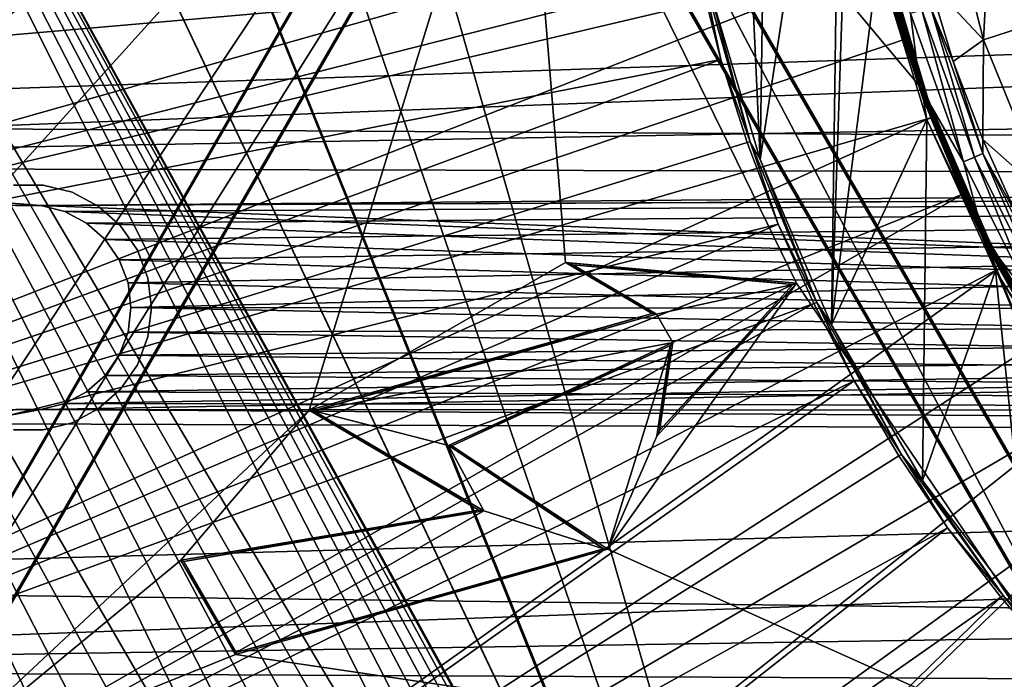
# Model space of a CAD drawing. Header units: millimetres. Extents: x -42.5 to 42.5, y -42.5 to 42.5.
# Tile 20 of 148: x -26.1 to -14.1, y -12.5 to -4.5. Entities that reach past the tile are written whole.
import ezdxf

# ---------------------------------------------------------------- set-up
doc = ezdxf.new("R2010")
doc.units = ezdxf.units.MM
doc.header["$LTSCALE"] = 127.314815
for name, color, linetype in [('104', 7, 'CONTINUOUS'), ('115', 7, 'CONTINUOUS'), ('134', 7, 'CONTINUOUS'), ('137', 7, 'CONTINUOUS'), ('16', 7, 'CONTINUOUS'), ('17', 7, 'CONTINUOUS'), ('183', 7, 'CONTINUOUS'), ('184', 7, 'CONTINUOUS'), ('186', 7, 'CONTINUOUS'), ('187', 7, 'CONTINUOUS'), ('188', 7, 'CONTINUOUS'), ('190', 7, 'CONTINUOUS'), ('191', 7, 'CONTINUOUS'), ('192', 7, 'CONTINUOUS'), ('193', 7, 'CONTINUOUS'), ('194', 7, 'CONTINUOUS'), ('195', 7, 'CONTINUOUS'), ('196', 7, 'CONTINUOUS'), ('197', 7, 'CONTINUOUS'), ('198', 7, 'CONTINUOUS'), ('199', 7, 'CONTINUOUS'), ('200', 7, 'CONTINUOUS'), ('201', 7, 'CONTINUOUS'), ('202', 7, 'CONTINUOUS'), ('45', 7, 'CONTINUOUS'), ('46', 7, 'CONTINUOUS'), ('49', 7, 'CONTINUOUS'), ('50', 7, 'CONTINUOUS'), ('51', 7, 'CONTINUOUS'), ('6', 7, 'CONTINUOUS'), ('63', 7, 'CONTINUOUS'), ('64', 7, 'CONTINUOUS'), ('9', 7, 'CONTINUOUS')]:
    doc.layers.add(name, color=color, linetype=linetype)

msp = doc.modelspace()

# ---------------------------------------------------------------- linework, layer by layer
at = {"layer": '104', "linetype": 'Continuous'}
for points in [[(-27.527, 19.092, 33.6), (-25.741, 21.439, 33.6), (-11.819, -5.822, 33.6), (-27.527, 19.092, 33.6)], [(-11.819, -5.822, 33.6), (-25.741, 21.439, 33.6), (-11.994, -5.127, 33.6), (-11.819, -5.822, 33.6)], [(-11.994, -5.127, 33.6), (-25.741, 21.439, 33.6), (-12.216, -4.446, 33.6), (-11.994, -5.127, 33.6)], [(-29.101, 16.595, 33.6), (-27.527, 19.092, 33.6), (-15.319, -23.489, 33.6), (-29.101, 16.595, 33.6)], [(-15.319, -23.489, 33.6), (-27.527, 19.092, 33.6), (-11.819, -5.822, 33.6), (-15.319, -23.489, 33.6)], [(-30.448, 13.97, 33.6), (-29.101, 16.595, 33.6), (-15.319, -23.489, 33.6), (-30.448, 13.97, 33.6)], [(-31.558, 11.24, 33.6), (-30.448, 13.97, 33.6), (-16.631, -20.29, 33.6), (-31.558, 11.24, 33.6)], [(-16.631, -20.29, 33.6), (-30.448, 13.97, 33.6), (-15.319, -23.489, 33.6), (-16.631, -20.29, 33.6)], [(-32.425, 8.42, 33.6), (-31.558, 11.24, 33.6), (-16.887, -19.758, 33.6), (-32.425, 8.42, 33.6)], [(-16.887, -19.758, 33.6), (-31.558, 11.24, 33.6), (-16.631, -20.29, 33.6), (-16.887, -19.758, 33.6)], [(-33.04, 5.534, 33.6), (-32.425, 8.42, 33.6), (-19.767, -16.882, 33.6), (-33.04, 5.534, 33.6)], [(-17.188, -19.249, 33.6), (-32.425, 8.42, 33.6), (-16.887, -19.758, 33.6), (-17.188, -19.249, 33.6)], [(-19.767, -16.882, 33.6), (-32.425, 8.42, 33.6), (-19.26, -17.181, 33.6), (-19.767, -16.882, 33.6)], [(-19.26, -17.181, 33.6), (-32.425, 8.42, 33.6), (-18.778, -17.522, 33.6), (-19.26, -17.181, 33.6)], [(-18.778, -17.522, 33.6), (-32.425, 8.42, 33.6), (-18.329, -17.901, 33.6), (-18.778, -17.522, 33.6)], [(-18.329, -17.901, 33.6), (-32.425, 8.42, 33.6), (-17.91, -18.318, 33.6), (-18.329, -17.901, 33.6)], [(-17.91, -18.318, 33.6), (-32.425, 8.42, 33.6), (-17.53, -18.767, 33.6), (-17.91, -18.318, 33.6)], [(-17.53, -18.767, 33.6), (-32.425, 8.42, 33.6), (-17.188, -19.249, 33.6), (-17.53, -18.767, 33.6)], [(-33.398, 2.609, 33.6), (-33.04, 5.534, 33.6), (-22.578, -16.076, 33.6), (-33.398, 2.609, 33.6)], [(-22.578, -16.076, 33.6), (-33.04, 5.534, 33.6), (-21.994, -16.141, 33.6), (-22.578, -16.076, 33.6)], [(-21.994, -16.141, 33.6), (-33.04, 5.534, 33.6), (-21.414, -16.256, 33.6), (-21.994, -16.141, 33.6)], [(-21.414, -16.256, 33.6), (-33.04, 5.534, 33.6), (-20.849, -16.418, 33.6), (-21.414, -16.256, 33.6)], [(-20.849, -16.418, 33.6), (-33.04, 5.534, 33.6), (-20.297, -16.628, 33.6), (-20.849, -16.418, 33.6)], [(-20.297, -16.628, 33.6), (-33.04, 5.534, 33.6), (-19.767, -16.882, 33.6), (-20.297, -16.628, 33.6)], [(-33.498, -0.34, 33.6), (-33.398, 2.609, 33.6), (-24.343, -16.179, 33.6), (-33.498, -0.34, 33.6)], [(-24.343, -16.179, 33.6), (-33.398, 2.609, 33.6), (-23.759, -16.095, 33.6), (-24.343, -16.179, 33.6)], [(-23.759, -16.095, 33.6), (-33.398, 2.609, 33.6), (-23.169, -16.061, 33.6), (-23.759, -16.095, 33.6)], [(-23.169, -16.061, 33.6), (-33.398, 2.609, 33.6), (-22.578, -16.076, 33.6), (-23.169, -16.061, 33.6)], [(-33.338, -3.287, 33.6), (-33.498, -0.34, 33.6), (-25.484, -16.493, 33.6), (-33.338, -3.287, 33.6)], [(-25.484, -16.493, 33.6), (-33.498, -0.34, 33.6), (-24.922, -16.312, 33.6), (-25.484, -16.493, 33.6)], [(-24.922, -16.312, 33.6), (-33.498, -0.34, 33.6), (-24.343, -16.179, 33.6), (-24.922, -16.312, 33.6)], [(-26.56, -16.997, 33.6), (-33.338, -3.287, 33.6), (-26.029, -16.721, 33.6), (-26.56, -16.997, 33.6)], [(-26.029, -16.721, 33.6), (-33.338, -3.287, 33.6), (-25.484, -16.493, 33.6), (-26.029, -16.721, 33.6)], [(-10.951, -7.325, 33.6), (-15.319, -23.489, 33.6), (-11.819, -5.822, 33.6), (-10.951, -7.325, 33.6)], [(-10.437, -7.824, 33.6), (-15.319, -23.489, 33.6), (-10.951, -7.325, 33.6), (-10.437, -7.824, 33.6)], [(-9.959, -8.356, 33.6), (-15.319, -23.489, 33.6), (-10.437, -7.824, 33.6), (-9.959, -8.356, 33.6)], [(-9.517, -8.92, 33.6), (-15.319, -23.489, 33.6), (-9.959, -8.356, 33.6), (-9.517, -8.92, 33.6)], [(-9.116, -9.513, 33.6), (-15.319, -23.489, 33.6), (-9.517, -8.92, 33.6), (-9.116, -9.513, 33.6)], [(-8.424, -10.039, 33.6), (-15.319, -23.489, 33.6), (-9.116, -9.513, 33.6), (-8.424, -10.039, 33.6)], [(-7.786, -10.629, 33.6), (-15.319, -23.489, 33.6), (-8.424, -10.039, 33.6), (-7.786, -10.629, 33.6)], [(-7.132, -10.922, 33.6), (-15.319, -23.489, 33.6), (-7.786, -10.629, 33.6), (-7.132, -10.922, 33.6)], [(-6.5, -11.258, 33.6), (-15.319, -23.489, 33.6), (-7.132, -10.922, 33.6), (-6.5, -11.258, 33.6)], [(-5.892, -11.637, 33.6), (-15.319, -23.489, 33.6), (-6.5, -11.258, 33.6), (-5.892, -11.637, 33.6)], [(-5.312, -12.057, 33.6), (-15.319, -23.489, 33.6), (-5.892, -11.637, 33.6), (-5.312, -12.057, 33.6)], [(-4.482, -12.315, 33.6), (-15.319, -23.489, 33.6), (-5.312, -12.057, 33.6), (-4.482, -12.315, 33.6)], [(-3.681, -12.651, 33.6), (-15.319, -23.489, 33.6), (-4.482, -12.315, 33.6), (-3.681, -12.651, 33.6)]]:
    msp.add_3dface(points, dxfattribs=at)
at = {"layer": '115', "linetype": 'Continuous'}
for points in [[(-32.985, -3.203, 35.6), (-32.576, -6.088, 35.6), (-14.655, 6.535, 35.6), (-32.985, -3.203, 35.6)], [(-14.655, 6.535, 35.6), (-32.576, -6.088, 35.6), (-15.36, 4.639, 35.6), (-14.655, 6.535, 35.6)], [(-15.36, 4.639, 35.6), (-32.576, -6.088, 35.6), (-15.623, 3.657, 35.6), (-15.36, 4.639, 35.6)], [(-15.623, 3.657, 35.6), (-32.576, -6.088, 35.6), (-19.988, 0.494, 35.6), (-15.623, 3.657, 35.6)], [(-32.576, -6.088, 35.6), (-31.915, -8.929, 35.6), (-19.988, 0.494, 35.6), (-32.576, -6.088, 35.6)], [(-31.915, -8.929, 35.6), (-31.006, -11.702, 35.6), (-19.988, 0.494, 35.6), (-31.915, -8.929, 35.6)], [(-31.006, -11.702, 35.6), (-29.858, -14.379, 35.6), (-19.988, 0.494, 35.6), (-31.006, -11.702, 35.6)], [(-29.858, -14.379, 35.6), (-28.647, -14.506, 35.6), (-19.988, 0.494, 35.6), (-29.858, -14.379, 35.6)], [(-15.141, -5.31, 35.6), (-15.687, -3.371, 35.6), (-19.988, 0.494, 35.6), (-15.141, -5.31, 35.6)], [(-11.327, -14.505, 35.6), (-15.141, -5.31, 35.6), (-19.988, 0.494, 35.6), (-11.327, -14.505, 35.6)], [(-14.358, -7.164, 35.6), (-15.141, -5.31, 35.6), (-11.327, -14.505, 35.6), (-14.358, -7.164, 35.6)], [(-13.348, -8.905, 35.6), (-14.358, -7.164, 35.6), (-11.327, -14.505, 35.6), (-13.348, -8.905, 35.6)]]:
    msp.add_3dface(points, dxfattribs=at)
at = {"layer": '134', "linetype": 'Continuous'}
for points in [[(-15.687, -3.371, 35.6), (-15.141, -5.31, 35.6), (-15.256, -4.419, 35.627), (-15.687, -3.371, 35.6)], [(-15.031, -4.028, 35.977), (-15.01, -4.348, 35.826), (-14.735, -5.002, 35.977), (-15.031, -4.028, 35.977)], [(-15.256, -4.419, 35.627), (-14.612, -6.226, 35.627), (-15.117, -4.379, 35.705), (-15.256, -4.419, 35.627)], [(-15.256, -4.419, 35.627), (-15.141, -5.31, 35.6), (-14.612, -6.226, 35.627), (-15.256, -4.419, 35.627)], [(-15.117, -4.379, 35.705), (-14.479, -6.169, 35.705), (-15.01, -4.348, 35.826), (-15.117, -4.379, 35.705)], [(-15.117, -4.379, 35.705), (-14.612, -6.226, 35.627), (-14.479, -6.169, 35.705), (-15.117, -4.379, 35.705)], [(-15.01, -4.348, 35.826), (-14.377, -6.125, 35.826), (-14.735, -5.002, 35.977), (-15.01, -4.348, 35.826)], [(-15.01, -4.348, 35.826), (-14.479, -6.169, 35.705), (-14.377, -6.125, 35.826), (-15.01, -4.348, 35.826)], [(-14.735, -5.002, 35.977), (-14.377, -6.125, 35.826), (-14.376, -5.955, 35.977), (-14.735, -5.002, 35.977)], [(-15.141, -5.31, 35.6), (-14.358, -7.164, 35.6), (-14.612, -6.226, 35.627), (-15.141, -5.31, 35.6)], [(-14.376, -5.955, 35.977), (-14.377, -6.125, 35.826), (-13.956, -6.883, 35.977), (-14.376, -5.955, 35.977)], [(-14.612, -6.226, 35.627), (-13.755, -7.942, 35.627), (-14.479, -6.169, 35.705), (-14.612, -6.226, 35.627)], [(-14.612, -6.226, 35.627), (-14.358, -7.164, 35.6), (-13.755, -7.942, 35.627), (-14.612, -6.226, 35.627)], [(-14.479, -6.169, 35.705), (-13.63, -7.869, 35.705), (-14.377, -6.125, 35.826), (-14.479, -6.169, 35.705)], [(-14.479, -6.169, 35.705), (-13.755, -7.942, 35.627), (-13.63, -7.869, 35.705), (-14.479, -6.169, 35.705)], [(-14.377, -6.125, 35.826), (-13.533, -7.814, 35.826), (-13.956, -6.883, 35.977), (-14.377, -6.125, 35.826)], [(-14.377, -6.125, 35.826), (-13.63, -7.869, 35.705), (-13.533, -7.814, 35.826), (-14.377, -6.125, 35.826)], [(-14.358, -7.164, 35.6), (-13.348, -8.905, 35.6), (-13.755, -7.942, 35.627), (-14.358, -7.164, 35.6)]]:
    msp.add_3dface(points, dxfattribs=at)
at = {"layer": '137', "linetype": 'Continuous'}
for points in [[(-14.257, -2.626, 38.669), (-13.767, -4.543, 38.669), (-13.422, -2.472, 40.007), (-14.257, -2.626, 38.669)], [(-14.88, -2.74, 37.309), (-14.369, -4.741, 37.309), (-14.257, -2.626, 38.669), (-14.88, -2.74, 37.309)], [(-14.257, -2.626, 38.669), (-14.369, -4.741, 37.309), (-13.767, -4.543, 38.669), (-14.257, -2.626, 38.669)], [(-14.88, -2.74, 37.309), (-15.031, -4.028, 35.977), (-14.369, -4.741, 37.309), (-14.88, -2.74, 37.309)], [(-15.031, -4.028, 35.977), (-14.735, -5.002, 35.977), (-14.369, -4.741, 37.309), (-15.031, -4.028, 35.977)], [(-14.369, -4.741, 37.309), (-13.589, -6.653, 37.309), (-13.767, -4.543, 38.669), (-14.369, -4.741, 37.309)], [(-14.735, -5.002, 35.977), (-14.376, -5.955, 35.977), (-14.369, -4.741, 37.309), (-14.735, -5.002, 35.977)], [(-14.369, -4.741, 37.309), (-14.376, -5.955, 35.977), (-13.589, -6.653, 37.309), (-14.369, -4.741, 37.309)], [(-14.376, -5.955, 35.977), (-13.956, -6.883, 35.977), (-13.589, -6.653, 37.309), (-14.376, -5.955, 35.977)]]:
    msp.add_3dface(points, dxfattribs=at)
at = {"layer": '16', "linetype": 'Continuous'}
for points in [[(-24.75, -8, 24.8), (-24.75, -8, 20.4), (-24.786, -8.299, 20.4), (-24.75, -8, 24.8)], [(-24.786, -8.3, 24.8), (-24.75, -8, 24.8), (-24.786, -8.299, 20.4), (-24.786, -8.3, 24.8)], [(-24.786, -8.3, 24.8), (-24.786, -8.299, 20.4), (-24.893, -8.581, 20.4), (-24.786, -8.3, 24.8)], [(-24.893, -8.581, 24.8), (-24.786, -8.3, 24.8), (-24.893, -8.581, 20.4), (-24.893, -8.581, 24.8)], [(-24.893, -8.581, 24.8), (-24.893, -8.581, 20.4), (-25.065, -8.829, 20.4), (-24.893, -8.581, 24.8)], [(-25.065, -8.829, 24.8), (-24.893, -8.581, 24.8), (-25.065, -8.829, 20.4), (-25.065, -8.829, 24.8)], [(-25.065, -8.829, 24.8), (-25.065, -8.829, 20.4), (-25.29, -9.029, 20.4), (-25.065, -8.829, 24.8)], [(-25.29, -9.029, 24.8), (-25.065, -8.829, 24.8), (-25.29, -9.029, 20.4), (-25.29, -9.029, 24.8)], [(-25.557, -9.169, 24.8), (-25.29, -9.029, 24.8), (-25.557, -9.169, 20.4), (-25.557, -9.169, 24.8)], [(-25.29, -9.029, 24.8), (-25.29, -9.029, 20.4), (-25.557, -9.169, 20.4), (-25.29, -9.029, 24.8)], [(-25.849, -9.241, 24.8), (-25.557, -9.169, 24.8), (-25.85, -9.241, 20.4), (-25.849, -9.241, 24.8)], [(-25.557, -9.169, 24.8), (-25.557, -9.169, 20.4), (-25.85, -9.241, 20.4), (-25.557, -9.169, 24.8)], [(-26.15, -9.241, 24.8), (-25.85, -9.241, 20.4), (-26.151, -9.241, 20.4), (-26.15, -9.241, 24.8)], [(-26.15, -9.241, 24.8), (-25.849, -9.241, 24.8), (-25.85, -9.241, 20.4), (-26.15, -9.241, 24.8)]]:
    msp.add_3dface(points, dxfattribs=at)
at = {"layer": '17', "linetype": 'Continuous'}
for points in [[(-25.85, -6.759, 24.8), (-26.151, -6.759, 24.8), (-26.15, -6.759, 20.4), (-25.85, -6.759, 24.8)], [(-25.85, -6.759, 24.8), (-26.15, -6.759, 20.4), (-25.849, -6.759, 20.4), (-25.85, -6.759, 24.8)], [(-25.557, -6.831, 24.8), (-25.85, -6.759, 24.8), (-25.557, -6.831, 20.4), (-25.557, -6.831, 24.8)], [(-25.85, -6.759, 24.8), (-25.849, -6.759, 20.4), (-25.557, -6.831, 20.4), (-25.85, -6.759, 24.8)], [(-25.29, -6.971, 24.8), (-25.557, -6.831, 24.8), (-25.29, -6.971, 20.4), (-25.29, -6.971, 24.8)], [(-25.557, -6.831, 24.8), (-25.557, -6.831, 20.4), (-25.29, -6.971, 20.4), (-25.557, -6.831, 24.8)], [(-25.065, -7.171, 24.8), (-25.29, -6.971, 24.8), (-25.065, -7.171, 20.4), (-25.065, -7.171, 24.8)], [(-25.29, -6.971, 24.8), (-25.29, -6.971, 20.4), (-25.065, -7.171, 20.4), (-25.29, -6.971, 24.8)], [(-25.065, -7.171, 24.8), (-25.065, -7.171, 20.4), (-24.893, -7.419, 20.4), (-25.065, -7.171, 24.8)], [(-24.893, -7.419, 24.8), (-25.065, -7.171, 24.8), (-24.893, -7.419, 20.4), (-24.893, -7.419, 24.8)], [(-24.893, -7.419, 24.8), (-24.893, -7.419, 20.4), (-24.786, -7.7, 20.4), (-24.893, -7.419, 24.8)], [(-24.786, -7.701, 24.8), (-24.893, -7.419, 24.8), (-24.786, -7.7, 20.4), (-24.786, -7.701, 24.8)], [(-24.75, -8, 20.4), (-24.786, -7.701, 24.8), (-24.786, -7.7, 20.4), (-24.75, -8, 20.4)], [(-24.75, -8, 24.8), (-24.786, -7.701, 24.8), (-24.75, -8, 20.4), (-24.75, -8, 24.8)]]:
    msp.add_3dface(points, dxfattribs=at)
at = {"layer": '183', "linetype": 'Continuous'}
for points in [[(-19.988, 0.494, 35.6), (-28.647, -14.506, 35.6), (-19.988, 0.452, 35.3), (-19.988, 0.494, 35.6)], [(-19.988, 0.452, 35.3), (-28.647, -14.506, 35.6), (-28.611, -14.485, 35.3), (-19.988, 0.452, 35.3)]]:
    msp.add_3dface(points, dxfattribs=at)
at = {"layer": '184', "linetype": 'Continuous'}
for points in [[(-11.327, -14.505, 35.6), (-19.988, 0.494, 35.6), (-11.363, -14.484, 35.3), (-11.327, -14.505, 35.6)], [(-19.988, 0.494, 35.6), (-19.988, 0.452, 35.3), (-11.363, -14.484, 35.3), (-19.988, 0.494, 35.6)]]:
    msp.add_3dface(points, dxfattribs=at)
at = {"layer": '186', "linetype": 'Continuous'}
for points in [[(-19.988, 0.452, 35.3), (-28.611, -14.485, 35.3), (-19.997, -0.802, 35.3), (-19.988, 0.452, 35.3)], [(-19.988, 0.452, 35.3), (-19.997, -0.802, 35.3), (-12.454, -13.865, 35.3), (-19.988, 0.452, 35.3)], [(-11.363, -14.484, 35.3), (-19.988, 0.452, 35.3), (-12.454, -13.865, 35.3), (-11.363, -14.484, 35.3)], [(-19.997, -0.802, 35.3), (-28.611, -14.485, 35.3), (-27.538, -13.866, 35.3), (-19.997, -0.802, 35.3)]]:
    msp.add_3dface(points, dxfattribs=at)
at = {"layer": '187', "linetype": 'Continuous'}
for points in [[(-19.997, -0.802, 35.3), (-19.997, -0.844, 35.6), (-12.49, -13.844, 35.6), (-19.997, -0.802, 35.3)], [(-12.454, -13.865, 35.3), (-19.997, -0.802, 35.3), (-12.49, -13.844, 35.6), (-12.454, -13.865, 35.3)]]:
    msp.add_3dface(points, dxfattribs=at)
at = {"layer": '188', "linetype": 'Continuous'}
for points in [[(-19.997, -0.844, 35.6), (-27.501, -13.845, 35.6), (-22.582, -9.252, 35.6), (-19.997, -0.844, 35.6)], [(-19.458, -7.453, 35.6), (-19.997, -0.844, 35.6), (-22.582, -9.252, 35.6), (-19.458, -7.453, 35.6)], [(-12.49, -13.844, 35.6), (-19.997, -0.844, 35.6), (-16.645, -7.703, 35.6), (-12.49, -13.844, 35.6)], [(-16.645, -7.703, 35.6), (-19.997, -0.844, 35.6), (-19.458, -7.453, 35.6), (-16.645, -7.703, 35.6)], [(-18.403, -8.073, 35.6), (-19.458, -7.453, 35.6), (-22.582, -9.252, 35.6), (-18.403, -8.073, 35.6)], [(-18.944, -10.945, 35.6), (-12.49, -13.844, 35.6), (-16.645, -7.703, 35.6), (-18.944, -10.945, 35.6)], [(-18.345, -9.565, 35.6), (-18.944, -10.945, 35.6), (-16.645, -7.703, 35.6), (-18.345, -9.565, 35.6)], [(-20.842, -9.684, 35.6), (-18.944, -10.945, 35.6), (-18.178, -8.461, 35.6), (-20.842, -9.684, 35.6)], [(-18.178, -8.461, 35.6), (-18.944, -10.945, 35.6), (-18.345, -9.565, 35.6), (-18.178, -8.461, 35.6)], [(-22.582, -9.252, 35.6), (-27.501, -13.845, 35.6), (-24.141, -11.076, 35.6), (-22.582, -9.252, 35.6)], [(-20.513, -10.467, 35.6), (-22.582, -9.252, 35.6), (-24.141, -11.076, 35.6), (-20.513, -10.467, 35.6)], [(-23.478, -12.225, 35.6), (-12.49, -13.844, 35.6), (-18.944, -10.945, 35.6), (-23.478, -12.225, 35.6)], [(-27.501, -13.845, 35.6), (-23.478, -12.225, 35.6), (-24.141, -11.076, 35.6), (-27.501, -13.845, 35.6)], [(-27.501, -13.845, 35.6), (-12.49, -13.844, 35.6), (-23.478, -12.225, 35.6), (-27.501, -13.845, 35.6)]]:
    msp.add_3dface(points, dxfattribs=at)
at = {"layer": '190', "linetype": 'Continuous'}
for points in [[(-19.997, -0.802, 35.3), (-27.538, -13.866, 35.3), (-19.997, -0.844, 35.6), (-19.997, -0.802, 35.3)], [(-19.997, -0.844, 35.6), (-27.538, -13.866, 35.3), (-27.501, -13.845, 35.6), (-19.997, -0.844, 35.6)]]:
    msp.add_3dface(points, dxfattribs=at)
at = {"layer": '191', "linetype": 'Continuous'}
for points in [[(-24.141, -11.076, 35.6), (-23.478, -12.225, 35.6), (-24.108, -11.092, 35.3), (-24.141, -11.076, 35.6)], [(-24.108, -11.092, 35.3), (-23.478, -12.225, 35.6), (-23.468, -12.2, 35.3), (-24.108, -11.092, 35.3)]]:
    msp.add_3dface(points, dxfattribs=at)
at = {"layer": '192', "linetype": 'Continuous'}
for points in [[(-20.513, -10.467, 35.6), (-24.141, -11.076, 35.6), (-24.108, -11.092, 35.3), (-20.513, -10.467, 35.6)], [(-20.513, -10.467, 35.6), (-24.108, -11.092, 35.3), (-20.453, -10.478, 35.3), (-20.513, -10.467, 35.6)]]:
    msp.add_3dface(points, dxfattribs=at)
at = {"layer": '193', "linetype": 'Continuous'}
for points in [[(-22.582, -9.252, 35.6), (-20.513, -10.467, 35.6), (-22.529, -9.259, 35.3), (-22.582, -9.252, 35.6)], [(-20.513, -10.467, 35.6), (-20.453, -10.478, 35.3), (-22.529, -9.259, 35.3), (-20.513, -10.467, 35.6)]]:
    msp.add_3dface(points, dxfattribs=at)
at = {"layer": '194', "linetype": 'Continuous'}
for points in [[(-18.403, -8.073, 35.6), (-22.582, -9.252, 35.6), (-22.529, -9.259, 35.3), (-18.403, -8.073, 35.6)], [(-18.403, -8.073, 35.6), (-22.529, -9.259, 35.3), (-18.35, -8.08, 35.3), (-18.403, -8.073, 35.6)]]:
    msp.add_3dface(points, dxfattribs=at)
at = {"layer": '195', "linetype": 'Continuous'}
for points in [[(-19.458, -7.453, 35.6), (-18.403, -8.073, 35.6), (-19.367, -7.482, 35.3), (-19.458, -7.453, 35.6)], [(-18.403, -8.073, 35.6), (-18.35, -8.08, 35.3), (-19.367, -7.482, 35.3), (-18.403, -8.073, 35.6)]]:
    msp.add_3dface(points, dxfattribs=at)
at = {"layer": '196', "linetype": 'Continuous'}
for points in [[(-19.458, -7.453, 35.6), (-19.367, -7.482, 35.3), (-16.689, -7.72, 35.3), (-19.458, -7.453, 35.6)], [(-16.645, -7.703, 35.6), (-19.458, -7.453, 35.6), (-16.689, -7.72, 35.3), (-16.645, -7.703, 35.6)]]:
    msp.add_3dface(points, dxfattribs=at)
at = {"layer": '197', "linetype": 'Continuous'}
for points in [[(-18.345, -9.565, 35.6), (-16.645, -7.703, 35.6), (-18.314, -9.5, 35.3), (-18.345, -9.565, 35.6)], [(-16.645, -7.703, 35.6), (-16.689, -7.72, 35.3), (-18.314, -9.5, 35.3), (-16.645, -7.703, 35.6)]]:
    msp.add_3dface(points, dxfattribs=at)
at = {"layer": '198', "linetype": 'Continuous'}
for points in [[(-18.178, -8.461, 35.6), (-18.345, -9.565, 35.6), (-18.314, -9.5, 35.3), (-18.178, -8.461, 35.6)], [(-18.178, -8.461, 35.6), (-18.314, -9.5, 35.3), (-18.152, -8.426, 35.3), (-18.178, -8.461, 35.6)]]:
    msp.add_3dface(points, dxfattribs=at)
at = {"layer": '199', "linetype": 'Continuous'}
for points in [[(-18.178, -8.461, 35.6), (-18.152, -8.426, 35.3), (-20.885, -9.681, 35.3), (-18.178, -8.461, 35.6)], [(-20.842, -9.684, 35.6), (-18.178, -8.461, 35.6), (-20.885, -9.681, 35.3), (-20.842, -9.684, 35.6)]]:
    msp.add_3dface(points, dxfattribs=at)
at = {"layer": '200', "linetype": 'Continuous'}
for points in [[(-20.842, -9.684, 35.6), (-20.885, -9.681, 35.3), (-18.994, -10.938, 35.3), (-20.842, -9.684, 35.6)], [(-18.944, -10.945, 35.6), (-20.842, -9.684, 35.6), (-18.994, -10.938, 35.3), (-18.944, -10.945, 35.6)]]:
    msp.add_3dface(points, dxfattribs=at)
at = {"layer": '201', "linetype": 'Continuous'}
for points in [[(-23.478, -12.225, 35.6), (-18.944, -10.945, 35.6), (-23.468, -12.2, 35.3), (-23.478, -12.225, 35.6)], [(-23.468, -12.2, 35.3), (-18.944, -10.945, 35.6), (-18.994, -10.938, 35.3), (-23.468, -12.2, 35.3)]]:
    msp.add_3dface(points, dxfattribs=at)
at = {"layer": '202', "linetype": 'Continuous'}
for points in [[(-19.367, -7.482, 35.3), (-18.35, -8.08, 35.3), (-16.689, -7.72, 35.3), (-19.367, -7.482, 35.3)], [(-16.689, -7.72, 35.3), (-18.35, -8.08, 35.3), (-18.152, -8.426, 35.3), (-16.689, -7.72, 35.3)], [(-18.314, -9.5, 35.3), (-16.689, -7.72, 35.3), (-18.152, -8.426, 35.3), (-18.314, -9.5, 35.3)], [(-18.35, -8.08, 35.3), (-22.529, -9.259, 35.3), (-18.152, -8.426, 35.3), (-18.35, -8.08, 35.3)], [(-18.152, -8.426, 35.3), (-22.529, -9.259, 35.3), (-20.885, -9.681, 35.3), (-18.152, -8.426, 35.3)], [(-22.529, -9.259, 35.3), (-20.453, -10.478, 35.3), (-20.885, -9.681, 35.3), (-22.529, -9.259, 35.3)], [(-20.885, -9.681, 35.3), (-20.453, -10.478, 35.3), (-18.994, -10.938, 35.3), (-20.885, -9.681, 35.3)], [(-24.108, -11.092, 35.3), (-23.468, -12.2, 35.3), (-20.453, -10.478, 35.3), (-24.108, -11.092, 35.3)], [(-20.453, -10.478, 35.3), (-23.468, -12.2, 35.3), (-18.994, -10.938, 35.3), (-20.453, -10.478, 35.3)]]:
    msp.add_3dface(points, dxfattribs=at)
at = {"layer": '45', "linetype": 'Continuous'}
for points in [[(-24.5, -8, 20.4), (-24.544, -8.359, 20.4), (-24.5, -8, 24.8), (-24.5, -8, 20.4)], [(-24.5, -8, 24.8), (-24.544, -8.359, 20.4), (-24.544, -8.359, 24.8), (-24.5, -8, 24.8)], [(-24.544, -8.359, 20.4), (-24.672, -8.697, 20.4), (-24.544, -8.359, 24.8), (-24.544, -8.359, 20.4)], [(-24.544, -8.359, 24.8), (-24.672, -8.697, 20.4), (-24.672, -8.697, 24.8), (-24.544, -8.359, 24.8)], [(-24.672, -8.697, 20.4), (-24.877, -8.995, 20.4), (-24.672, -8.697, 24.8), (-24.672, -8.697, 20.4)], [(-24.672, -8.697, 24.8), (-24.877, -8.995, 20.4), (-24.877, -8.995, 24.8), (-24.672, -8.697, 24.8)], [(-24.877, -8.995, 20.4), (-25.148, -9.234, 20.4), (-24.877, -8.995, 24.8), (-24.877, -8.995, 20.4)], [(-24.877, -8.995, 24.8), (-25.148, -9.234, 20.4), (-25.148, -9.234, 24.8), (-24.877, -8.995, 24.8)], [(-25.148, -9.234, 20.4), (-25.468, -9.403, 20.4), (-25.148, -9.234, 24.8), (-25.148, -9.234, 20.4)], [(-25.148, -9.234, 24.8), (-25.468, -9.403, 20.4), (-25.468, -9.403, 24.8), (-25.148, -9.234, 24.8)], [(-25.468, -9.403, 20.4), (-25.819, -9.489, 20.4), (-25.468, -9.403, 24.8), (-25.468, -9.403, 20.4)], [(-25.468, -9.403, 24.8), (-25.819, -9.489, 20.4), (-25.819, -9.489, 24.8), (-25.468, -9.403, 24.8)], [(-25.819, -9.489, 24.8), (-26.181, -9.489, 20.4), (-26.181, -9.489, 24.8), (-25.819, -9.489, 24.8)], [(-25.819, -9.489, 20.4), (-26.181, -9.489, 20.4), (-25.819, -9.489, 24.8), (-25.819, -9.489, 20.4)]]:
    msp.add_3dface(points, dxfattribs=at)
at = {"layer": '46', "linetype": 'Continuous'}
for points in [[(-26.181, -6.511, 20.4), (-25.819, -6.511, 20.4), (-26.181, -6.511, 24.8), (-26.181, -6.511, 20.4)], [(-26.181, -6.511, 24.8), (-25.819, -6.511, 20.4), (-25.819, -6.511, 24.8), (-26.181, -6.511, 24.8)], [(-25.819, -6.511, 24.8), (-25.468, -6.597, 20.4), (-25.468, -6.597, 24.8), (-25.819, -6.511, 24.8)], [(-25.819, -6.511, 20.4), (-25.468, -6.597, 20.4), (-25.819, -6.511, 24.8), (-25.819, -6.511, 20.4)], [(-25.468, -6.597, 20.4), (-25.148, -6.766, 20.4), (-25.468, -6.597, 24.8), (-25.468, -6.597, 20.4)], [(-25.468, -6.597, 24.8), (-25.148, -6.766, 20.4), (-25.148, -6.766, 24.8), (-25.468, -6.597, 24.8)], [(-25.148, -6.766, 20.4), (-24.877, -7.005, 20.4), (-25.148, -6.766, 24.8), (-25.148, -6.766, 20.4)], [(-25.148, -6.766, 24.8), (-24.877, -7.005, 20.4), (-24.877, -7.005, 24.8), (-25.148, -6.766, 24.8)], [(-24.877, -7.005, 20.4), (-24.672, -7.303, 20.4), (-24.877, -7.005, 24.8), (-24.877, -7.005, 20.4)], [(-24.877, -7.005, 24.8), (-24.672, -7.303, 20.4), (-24.672, -7.303, 24.8), (-24.877, -7.005, 24.8)], [(-24.672, -7.303, 20.4), (-24.544, -7.641, 20.4), (-24.672, -7.303, 24.8), (-24.672, -7.303, 20.4)], [(-24.672, -7.303, 24.8), (-24.544, -7.641, 20.4), (-24.544, -7.641, 24.8), (-24.672, -7.303, 24.8)], [(-24.5, -8, 20.4), (-24.5, -8, 24.8), (-24.544, -7.641, 24.8), (-24.5, -8, 20.4)], [(-24.544, -7.641, 20.4), (-24.5, -8, 20.4), (-24.544, -7.641, 24.8), (-24.544, -7.641, 20.4)]]:
    msp.add_3dface(points, dxfattribs=at)
at = {"layer": '49', "linetype": 'Continuous'}
for points in [[(-16.898, 6.702, 36), (-17.089, -6.197, 36), (-17.582, 4.617, 36), (-16.898, 6.702, 36)], [(-16.1, 0.244, 36), (-17.089, -6.197, 36), (-16.898, 6.702, 36), (-16.1, 0.244, 36)], [(-17.089, -6.197, 36), (-17.712, -4.092, 36), (-17.582, 4.617, 36), (-17.089, -6.197, 36)], [(-16.1, 0.244, 36), (-16.1, 0.239, 36), (-17.089, -6.197, 36), (-16.1, 0.244, 36)], [(-16.1, 0.239, 36), (-16.1, 0.234, 36), (-17.089, -6.197, 36), (-16.1, 0.239, 36)], [(-17.089, -6.197, 36), (-16.1, 0.234, 36), (-16.218, -8.212, 36), (-17.089, -6.197, 36)], [(-16.218, -8.212, 36), (-16.1, 0.234, 36), (-16.002, -1.786, 36), (-16.218, -8.212, 36)], [(-15.652, -3.777, 36), (-16.218, -8.212, 36), (-16.002, -1.786, 36), (-15.652, -3.777, 36)], [(-15.056, -5.709, 36), (-16.218, -8.212, 36), (-15.652, -3.777, 36), (-15.056, -5.709, 36)], [(-15.11, -10.106, 36), (-16.218, -8.212, 36), (-15.056, -5.709, 36), (-15.11, -10.106, 36)], [(-14.222, -7.551, 36), (-15.11, -10.106, 36), (-15.056, -5.709, 36), (-14.222, -7.551, 36)], [(-13.782, -11.853, 36), (-15.11, -10.106, 36), (-14.222, -7.551, 36), (-13.782, -11.853, 36)], [(-13.163, -9.273, 36), (-13.782, -11.853, 36), (-14.222, -7.551, 36), (-13.163, -9.273, 36)]]:
    msp.add_3dface(points, dxfattribs=at)
at = {"layer": '50', "linetype": 'Continuous'}
for points in [[(-15.098, -5.476, 36.009), (-15.652, -3.777, 36), (-15.648, -3.616, 36.009), (-15.098, -5.476, 36.009)], [(-15.648, -3.616, 36.009), (-15.614, -3.608, 36.035), (-15.066, -5.464, 36.035), (-15.648, -3.616, 36.009)], [(-15.098, -5.476, 36.009), (-15.648, -3.616, 36.009), (-15.066, -5.464, 36.035), (-15.098, -5.476, 36.009)], [(-15.595, -3.604, 36.073), (-15.046, -5.457, 36.073), (-15.614, -3.608, 36.035), (-15.595, -3.604, 36.073)], [(-15.614, -3.608, 36.035), (-15.046, -5.457, 36.073), (-15.066, -5.464, 36.035), (-15.614, -3.608, 36.035)], [(-15.592, -3.603, 36.115), (-15.607, -3.607, 36.155), (-15.059, -5.462, 36.155), (-15.592, -3.603, 36.115)], [(-15.607, -3.607, 36.155), (-15.335, -4.735, 36.185), (-15.059, -5.462, 36.155), (-15.607, -3.607, 36.155)], [(-15.602, -3.764, 36.185), (-15.335, -4.735, 36.185), (-15.607, -3.607, 36.155), (-15.602, -3.764, 36.185)], [(-15.592, -3.603, 36.115), (-15.044, -5.456, 36.115), (-15.595, -3.604, 36.073), (-15.592, -3.603, 36.115)], [(-15.595, -3.604, 36.073), (-15.044, -5.456, 36.115), (-15.046, -5.457, 36.073), (-15.595, -3.604, 36.073)], [(-15.044, -5.456, 36.115), (-15.592, -3.603, 36.115), (-15.059, -5.462, 36.155), (-15.044, -5.456, 36.115)], [(-15.056, -5.709, 36), (-15.652, -3.777, 36), (-15.098, -5.476, 36.009), (-15.056, -5.709, 36)], [(-15.335, -4.735, 36.185), (-15.007, -5.688, 36.185), (-15.059, -5.462, 36.155), (-15.335, -4.735, 36.185)], [(-15.098, -5.476, 36.009), (-15.066, -5.464, 36.035), (-14.297, -7.24, 36.035), (-15.098, -5.476, 36.009)], [(-14.328, -7.256, 36.009), (-15.098, -5.476, 36.009), (-14.297, -7.24, 36.035), (-14.328, -7.256, 36.009)], [(-14.328, -7.256, 36.009), (-15.056, -5.709, 36), (-15.098, -5.476, 36.009), (-14.328, -7.256, 36.009)], [(-15.046, -5.457, 36.073), (-14.279, -7.231, 36.073), (-15.066, -5.464, 36.035), (-15.046, -5.457, 36.073)], [(-15.066, -5.464, 36.035), (-14.279, -7.231, 36.073), (-14.297, -7.24, 36.035), (-15.066, -5.464, 36.035)], [(-15.044, -5.456, 36.115), (-15.059, -5.462, 36.155), (-14.29, -7.237, 36.155), (-15.044, -5.456, 36.115)], [(-15.059, -5.462, 36.155), (-14.621, -6.619, 36.185), (-14.29, -7.237, 36.155), (-15.059, -5.462, 36.155)], [(-15.007, -5.688, 36.185), (-14.621, -6.619, 36.185), (-15.059, -5.462, 36.155), (-15.007, -5.688, 36.185)], [(-15.044, -5.456, 36.115), (-14.277, -7.23, 36.115), (-15.046, -5.457, 36.073), (-15.044, -5.456, 36.115)], [(-15.046, -5.457, 36.073), (-14.277, -7.23, 36.115), (-14.279, -7.231, 36.073), (-15.046, -5.457, 36.073)], [(-14.277, -7.23, 36.115), (-15.044, -5.456, 36.115), (-14.29, -7.237, 36.155), (-14.277, -7.23, 36.115)], [(-14.222, -7.551, 36), (-15.056, -5.709, 36), (-14.328, -7.256, 36.009), (-14.222, -7.551, 36)], [(-14.621, -6.619, 36.185), (-14.176, -7.524, 36.185), (-14.29, -7.237, 36.155), (-14.621, -6.619, 36.185)], [(-14.328, -7.256, 36.009), (-14.297, -7.24, 36.035), (-13.32, -8.911, 36.035), (-14.328, -7.256, 36.009)], [(-13.349, -8.93, 36.009), (-14.328, -7.256, 36.009), (-13.32, -8.911, 36.035), (-13.349, -8.93, 36.009)], [(-13.349, -8.93, 36.009), (-14.222, -7.551, 36), (-14.328, -7.256, 36.009), (-13.349, -8.93, 36.009)], [(-14.279, -7.231, 36.073), (-13.303, -8.899, 36.073), (-14.297, -7.24, 36.035), (-14.279, -7.231, 36.073)], [(-14.297, -7.24, 36.035), (-13.303, -8.899, 36.073), (-13.32, -8.911, 36.035), (-14.297, -7.24, 36.035)], [(-14.277, -7.23, 36.115), (-14.29, -7.237, 36.155), (-13.314, -8.907, 36.155), (-14.277, -7.23, 36.115)], [(-14.176, -7.524, 36.185), (-13.676, -8.4, 36.185), (-14.29, -7.237, 36.155), (-14.176, -7.524, 36.185)], [(-14.29, -7.237, 36.155), (-13.676, -8.4, 36.185), (-13.314, -8.907, 36.155), (-14.29, -7.237, 36.155)], [(-14.277, -7.23, 36.115), (-13.301, -8.898, 36.115), (-14.279, -7.231, 36.073), (-14.277, -7.23, 36.115)], [(-14.279, -7.231, 36.073), (-13.301, -8.898, 36.115), (-13.303, -8.899, 36.073), (-14.279, -7.231, 36.073)], [(-13.301, -8.898, 36.115), (-14.277, -7.23, 36.115), (-13.314, -8.907, 36.155), (-13.301, -8.898, 36.115)], [(-13.163, -9.273, 36), (-14.222, -7.551, 36), (-13.349, -8.93, 36.009), (-13.163, -9.273, 36)]]:
    msp.add_3dface(points, dxfattribs=at)
at = {"layer": '51', "linetype": 'Continuous'}
for points in [[(-38.29, -2.612, 50), (-37.944, -5.765, 50), (-15.95, -1.779, 36.185), (-38.29, -2.612, 50)], [(-15.95, -1.779, 36.185), (-37.944, -5.765, 50), (-15.807, -2.777, 36.185), (-15.95, -1.779, 36.185)], [(-37.944, -5.765, 50), (-37.338, -8.88, 50), (-15.807, -2.777, 36.185), (-37.944, -5.765, 50)], [(-15.807, -2.777, 36.185), (-37.338, -8.88, 50), (-15.602, -3.764, 36.185), (-15.807, -2.777, 36.185)], [(-37.338, -8.88, 50), (-36.477, -11.933, 50), (-15.602, -3.764, 36.185), (-37.338, -8.88, 50)], [(-15.602, -3.764, 36.185), (-36.477, -11.933, 50), (-15.335, -4.735, 36.185), (-15.602, -3.764, 36.185)], [(-15.335, -4.735, 36.185), (-36.477, -11.933, 50), (-15.007, -5.688, 36.185), (-15.335, -4.735, 36.185)], [(-36.477, -11.933, 50), (-35.367, -14.904, 50), (-15.007, -5.688, 36.185), (-36.477, -11.933, 50)], [(-15.007, -5.688, 36.185), (-35.367, -14.904, 50), (-14.621, -6.619, 36.185), (-15.007, -5.688, 36.185)], [(-35.367, -14.904, 50), (-34.015, -17.774, 50), (-14.621, -6.619, 36.185), (-35.367, -14.904, 50)], [(-14.621, -6.619, 36.185), (-34.015, -17.774, 50), (-14.176, -7.524, 36.185), (-14.621, -6.619, 36.185)], [(-34.015, -17.774, 50), (-32.432, -20.521, 50), (-14.176, -7.524, 36.185), (-34.015, -17.774, 50)], [(-14.176, -7.524, 36.185), (-32.432, -20.521, 50), (-13.676, -8.4, 36.185), (-14.176, -7.524, 36.185)], [(-13.676, -8.4, 36.185), (-32.432, -20.521, 50), (-13.121, -9.242, 36.185), (-13.676, -8.4, 36.185)], [(-32.432, -20.521, 50), (-30.626, -23.13, 50), (-13.121, -9.242, 36.185), (-32.432, -20.521, 50)], [(-13.121, -9.242, 36.185), (-30.626, -23.13, 50), (-12.515, -10.048, 36.185), (-13.121, -9.242, 36.185)], [(-30.626, -23.13, 50), (-28.612, -25.579, 50), (-12.515, -10.048, 36.185), (-30.626, -23.13, 50)], [(-12.515, -10.048, 36.185), (-28.612, -25.579, 50), (-11.859, -10.813, 36.185), (-12.515, -10.048, 36.185)], [(-28.612, -25.579, 50), (-26.402, -27.855, 50), (-11.859, -10.813, 36.185), (-28.612, -25.579, 50)], [(-11.859, -10.813, 36.185), (-26.402, -27.855, 50), (-11.157, -11.537, 36.185), (-11.859, -10.813, 36.185)], [(-11.157, -11.537, 36.185), (-26.402, -27.855, 50), (-10.411, -12.214, 36.185), (-11.157, -11.537, 36.185)], [(-26.402, -27.855, 50), (-24.012, -29.94, 50), (-10.411, -12.214, 36.185), (-26.402, -27.855, 50)], [(-10.411, -12.214, 36.185), (-24.012, -29.94, 50), (-9.624, -12.844, 36.185), (-10.411, -12.214, 36.185)]]:
    msp.add_3dface(points, dxfattribs=at)
at = {"layer": '6', "linetype": 'Continuous'}
for points in [[(-39.301, -6.281, 24.8), (39.667, -3.247, 24.8), (-39.675, -3.151, 24.8), (-39.301, -6.281, 24.8)], [(39.502, -4.863, 24.8), (39.667, -3.247, 24.8), (-39.301, -6.281, 24.8), (39.502, -4.863, 24.8)], [(39.27, -6.472, 24.8), (39.502, -4.863, 24.8), (-39.301, -6.281, 24.8), (39.27, -6.472, 24.8)], [(39.27, -6.472, 24.8), (-39.301, -6.281, 24.8), (-26.151, -6.759, 24.8), (39.27, -6.472, 24.8)], [(-25.85, -6.759, 24.8), (39.27, -6.472, 24.8), (-26.151, -6.759, 24.8), (-25.85, -6.759, 24.8)], [(-25.557, -6.831, 24.8), (39.27, -6.472, 24.8), (-25.85, -6.759, 24.8), (-25.557, -6.831, 24.8)], [(-25.29, -6.971, 24.8), (39.27, -6.472, 24.8), (-25.557, -6.831, 24.8), (-25.29, -6.971, 24.8)], [(-25.065, -7.171, 24.8), (39.27, -6.472, 24.8), (-25.29, -6.971, 24.8), (-25.065, -7.171, 24.8)], [(-24.893, -7.419, 24.8), (39.27, -6.472, 24.8), (-25.065, -7.171, 24.8), (-24.893, -7.419, 24.8)], [(-24.786, -7.701, 24.8), (39.27, -6.472, 24.8), (-24.893, -7.419, 24.8), (-24.786, -7.701, 24.8)], [(-24.75, -8, 24.8), (39.27, -6.472, 24.8), (-24.786, -7.701, 24.8), (-24.75, -8, 24.8)], [(38.973, -8.069, 24.8), (39.27, -6.472, 24.8), (-24.75, -8, 24.8), (38.973, -8.069, 24.8)], [(-24.786, -8.3, 24.8), (38.973, -8.069, 24.8), (-24.75, -8, 24.8), (-24.786, -8.3, 24.8)], [(-25.849, -9.241, 24.8), (38.973, -8.069, 24.8), (-25.557, -9.169, 24.8), (-25.849, -9.241, 24.8)], [(38.611, -9.654, 24.8), (38.973, -8.069, 24.8), (-25.849, -9.241, 24.8), (38.611, -9.654, 24.8)], [(-25.557, -9.169, 24.8), (38.973, -8.069, 24.8), (-25.29, -9.029, 24.8), (-25.557, -9.169, 24.8)], [(-25.29, -9.029, 24.8), (38.973, -8.069, 24.8), (-25.065, -8.829, 24.8), (-25.29, -9.029, 24.8)], [(-25.065, -8.829, 24.8), (38.973, -8.069, 24.8), (-24.893, -8.581, 24.8), (-25.065, -8.829, 24.8)], [(-24.893, -8.581, 24.8), (38.973, -8.069, 24.8), (-24.786, -8.3, 24.8), (-24.893, -8.581, 24.8)], [(-26.15, -9.241, 24.8), (-38.681, -9.373, 24.8), (-25.849, -9.241, 24.8), (-26.15, -9.241, 24.8)], [(-38.681, -9.373, 24.8), (38.611, -9.654, 24.8), (-25.849, -9.241, 24.8), (-38.681, -9.373, 24.8)], [(-37.817, -12.406, 24.8), (38.611, -9.654, 24.8), (-38.681, -9.373, 24.8), (-37.817, -12.406, 24.8)], [(38.185, -11.222, 24.8), (38.611, -9.654, 24.8), (-37.817, -12.406, 24.8), (38.185, -11.222, 24.8)], [(37.696, -12.771, 24.8), (38.185, -11.222, 24.8), (-37.817, -12.406, 24.8), (37.696, -12.771, 24.8)], [(-36.716, -15.362, 24.8), (37.696, -12.771, 24.8), (-37.817, -12.406, 24.8), (-36.716, -15.362, 24.8)]]:
    msp.add_3dface(points, dxfattribs=at)
at = {"layer": '63', "linetype": 'Continuous'}
for points in [[(-37.324, -2.546, 47.872), (-18.163, -1.855, 36.022), (-36.986, -5.618, 47.872), (-37.324, -2.546, 47.872)], [(-18.163, -1.855, 36.022), (-18.024, -2.907, 36.022), (-36.986, -5.618, 47.872), (-18.163, -1.855, 36.022)], [(-18.024, -2.907, 36.022), (-17.825, -3.95, 36.022), (-36.986, -5.618, 47.872), (-18.024, -2.907, 36.022)], [(-36.986, -5.618, 47.872), (-17.825, -3.95, 36.022), (-36.396, -8.653, 47.872), (-36.986, -5.618, 47.872)], [(-17.825, -3.95, 36.022), (-17.565, -4.979, 36.022), (-36.396, -8.653, 47.872), (-17.825, -3.95, 36.022)], [(-36.396, -8.653, 47.872), (-17.565, -4.979, 36.022), (-35.558, -11.628, 47.872), (-36.396, -8.653, 47.872)], [(-17.565, -4.979, 36.022), (-17.246, -5.991, 36.022), (-35.558, -11.628, 47.872), (-17.565, -4.979, 36.022)], [(-17.246, -5.991, 36.022), (-16.869, -6.984, 36.022), (-35.558, -11.628, 47.872), (-17.246, -5.991, 36.022)], [(-35.558, -11.628, 47.872), (-16.869, -6.984, 36.022), (-34.476, -14.524, 47.872), (-35.558, -11.628, 47.872)], [(-16.869, -6.984, 36.022), (-16.434, -7.953, 36.022), (-34.476, -14.524, 47.872), (-16.869, -6.984, 36.022)], [(-34.476, -14.524, 47.872), (-16.434, -7.953, 36.022), (-33.159, -17.321, 47.872), (-34.476, -14.524, 47.872)], [(-16.434, -7.953, 36.022), (-15.944, -8.894, 36.022), (-33.159, -17.321, 47.872), (-16.434, -7.953, 36.022)], [(-33.159, -17.321, 47.872), (-15.944, -8.894, 36.022), (-31.615, -20.001, 47.872), (-33.159, -17.321, 47.872)], [(-15.944, -8.894, 36.022), (-15.4, -9.806, 36.022), (-31.615, -20.001, 47.872), (-15.944, -8.894, 36.022)], [(-15.4, -9.806, 36.022), (-14.804, -10.685, 36.022), (-31.615, -20.001, 47.872), (-15.4, -9.806, 36.022)], [(-31.615, -20.001, 47.872), (-14.804, -10.685, 36.022), (-29.855, -22.544, 47.872), (-31.615, -20.001, 47.872)], [(-14.804, -10.685, 36.022), (-14.157, -11.528, 36.022), (-29.855, -22.544, 47.872), (-14.804, -10.685, 36.022)], [(-29.855, -22.544, 47.872), (-14.157, -11.528, 36.022), (-27.892, -24.932, 47.872), (-29.855, -22.544, 47.872)], [(-14.157, -11.528, 36.022), (-13.463, -12.332, 36.022), (-27.892, -24.932, 47.872), (-14.157, -11.528, 36.022)], [(-13.463, -12.332, 36.022), (-12.723, -13.094, 36.022), (-27.892, -24.932, 47.872), (-13.463, -12.332, 36.022)]]:
    msp.add_3dface(points, dxfattribs=at)
at = {"layer": '64', "linetype": 'Continuous'}
for points in [[(-17.565, -4.979, 36.022), (-17.825, -3.95, 36.022), (-17.787, -3.943, 36.006), (-17.565, -4.979, 36.022)], [(-17.712, -4.092, 36), (-17.209, -5.981, 36.006), (-17.787, -3.943, 36.006), (-17.712, -4.092, 36)], [(-17.209, -5.981, 36.006), (-17.565, -4.979, 36.022), (-17.787, -3.943, 36.006), (-17.209, -5.981, 36.006)], [(-17.712, -4.092, 36), (-17.089, -6.197, 36), (-17.209, -5.981, 36.006), (-17.712, -4.092, 36)], [(-17.246, -5.991, 36.022), (-17.565, -4.979, 36.022), (-17.209, -5.981, 36.006), (-17.246, -5.991, 36.022)], [(-16.869, -6.984, 36.022), (-17.246, -5.991, 36.022), (-17.209, -5.981, 36.006), (-16.869, -6.984, 36.022)], [(-16.399, -7.939, 36.006), (-16.869, -6.984, 36.022), (-17.209, -5.981, 36.006), (-16.399, -7.939, 36.006)], [(-17.089, -6.197, 36), (-16.399, -7.939, 36.006), (-17.209, -5.981, 36.006), (-17.089, -6.197, 36)], [(-17.089, -6.197, 36), (-16.218, -8.212, 36), (-16.399, -7.939, 36.006), (-17.089, -6.197, 36)], [(-16.434, -7.953, 36.022), (-16.869, -6.984, 36.022), (-16.399, -7.939, 36.006), (-16.434, -7.953, 36.022)], [(-15.944, -8.894, 36.022), (-16.434, -7.953, 36.022), (-16.399, -7.939, 36.006), (-15.944, -8.894, 36.022)], [(-15.366, -9.789, 36.006), (-15.944, -8.894, 36.022), (-16.399, -7.939, 36.006), (-15.366, -9.789, 36.006)], [(-16.218, -8.212, 36), (-15.366, -9.789, 36.006), (-16.399, -7.939, 36.006), (-16.218, -8.212, 36)], [(-16.218, -8.212, 36), (-15.11, -10.106, 36), (-15.366, -9.789, 36.006), (-16.218, -8.212, 36)], [(-15.4, -9.806, 36.022), (-15.944, -8.894, 36.022), (-15.366, -9.789, 36.006), (-15.4, -9.806, 36.022)], [(-14.804, -10.685, 36.022), (-15.4, -9.806, 36.022), (-15.366, -9.789, 36.006), (-14.804, -10.685, 36.022)], [(-14.126, -11.507, 36.006), (-14.804, -10.685, 36.022), (-15.366, -9.789, 36.006), (-14.126, -11.507, 36.006)], [(-15.11, -10.106, 36), (-14.126, -11.507, 36.006), (-15.366, -9.789, 36.006), (-15.11, -10.106, 36)], [(-15.11, -10.106, 36), (-13.782, -11.853, 36), (-14.126, -11.507, 36.006), (-15.11, -10.106, 36)], [(-14.157, -11.528, 36.022), (-14.804, -10.685, 36.022), (-14.126, -11.507, 36.006), (-14.157, -11.528, 36.022)], [(-13.463, -12.332, 36.022), (-14.157, -11.528, 36.022), (-14.126, -11.507, 36.006), (-13.463, -12.332, 36.022)], [(-12.694, -13.069, 36.006), (-13.463, -12.332, 36.022), (-14.126, -11.507, 36.006), (-12.694, -13.069, 36.006)], [(-13.782, -11.853, 36), (-12.694, -13.069, 36.006), (-14.126, -11.507, 36.006), (-13.782, -11.853, 36)]]:
    msp.add_3dface(points, dxfattribs=at)
at = {"layer": '9', "linetype": 'Continuous'}
for points in [[(-38.574, -5.75, 20.4), (-38.893, -2.883, 20.4), (38.875, -3.122, 20.4), (-38.574, -5.75, 20.4)], [(38.5, -6.222, 20.4), (-38.574, -5.75, 20.4), (38.875, -3.122, 20.4), (38.5, -6.222, 20.4)], [(-38.574, -5.75, 20.4), (38.5, -6.222, 20.4), (-25.849, -6.759, 20.4), (-38.574, -5.75, 20.4)], [(-26.15, -6.759, 20.4), (-38.574, -5.75, 20.4), (-25.849, -6.759, 20.4), (-26.15, -6.759, 20.4)], [(38.5, -6.222, 20.4), (37.879, -9.283, 20.4), (-25.849, -6.759, 20.4), (38.5, -6.222, 20.4)], [(-25.849, -6.759, 20.4), (37.879, -9.283, 20.4), (-25.557, -6.831, 20.4), (-25.849, -6.759, 20.4)], [(-25.557, -6.831, 20.4), (37.879, -9.283, 20.4), (-25.29, -6.971, 20.4), (-25.557, -6.831, 20.4)], [(-25.29, -6.971, 20.4), (37.879, -9.283, 20.4), (-25.065, -7.171, 20.4), (-25.29, -6.971, 20.4)], [(-25.065, -7.171, 20.4), (37.879, -9.283, 20.4), (-24.893, -7.419, 20.4), (-25.065, -7.171, 20.4)], [(-24.893, -7.419, 20.4), (37.879, -9.283, 20.4), (-24.786, -7.7, 20.4), (-24.893, -7.419, 20.4)], [(37.879, -9.283, 20.4), (-24.75, -8, 20.4), (-24.786, -7.7, 20.4), (37.879, -9.283, 20.4)], [(-24.75, -8, 20.4), (37.879, -9.283, 20.4), (-24.786, -8.299, 20.4), (-24.75, -8, 20.4)], [(-24.786, -8.299, 20.4), (37.879, -9.283, 20.4), (-24.893, -8.581, 20.4), (-24.786, -8.299, 20.4)], [(-24.893, -8.581, 20.4), (37.879, -9.283, 20.4), (-25.065, -8.829, 20.4), (-24.893, -8.581, 20.4)], [(-25.065, -8.829, 20.4), (37.879, -9.283, 20.4), (-25.29, -9.029, 20.4), (-25.065, -8.829, 20.4)], [(-25.29, -9.029, 20.4), (37.879, -9.283, 20.4), (-25.557, -9.169, 20.4), (-25.29, -9.029, 20.4)], [(-25.557, -9.169, 20.4), (37.879, -9.283, 20.4), (-25.85, -9.241, 20.4), (-25.557, -9.169, 20.4)], [(37.879, -9.283, 20.4), (-37.304, -11.375, 20.4), (-25.85, -9.241, 20.4), (37.879, -9.283, 20.4)], [(-26.151, -9.241, 20.4), (-25.85, -9.241, 20.4), (-37.304, -11.375, 20.4), (-26.151, -9.241, 20.4)], [(37.015, -12.284, 20.4), (-37.304, -11.375, 20.4), (37.879, -9.283, 20.4), (37.015, -12.284, 20.4)], [(-36.362, -14.101, 20.4), (-37.304, -11.375, 20.4), (37.015, -12.284, 20.4), (-36.362, -14.101, 20.4)], [(35.914, -15.206, 20.4), (-36.362, -14.101, 20.4), (37.015, -12.284, 20.4), (35.914, -15.206, 20.4)]]:
    msp.add_3dface(points, dxfattribs=at)

doc.saveas('drawing.dxf')
